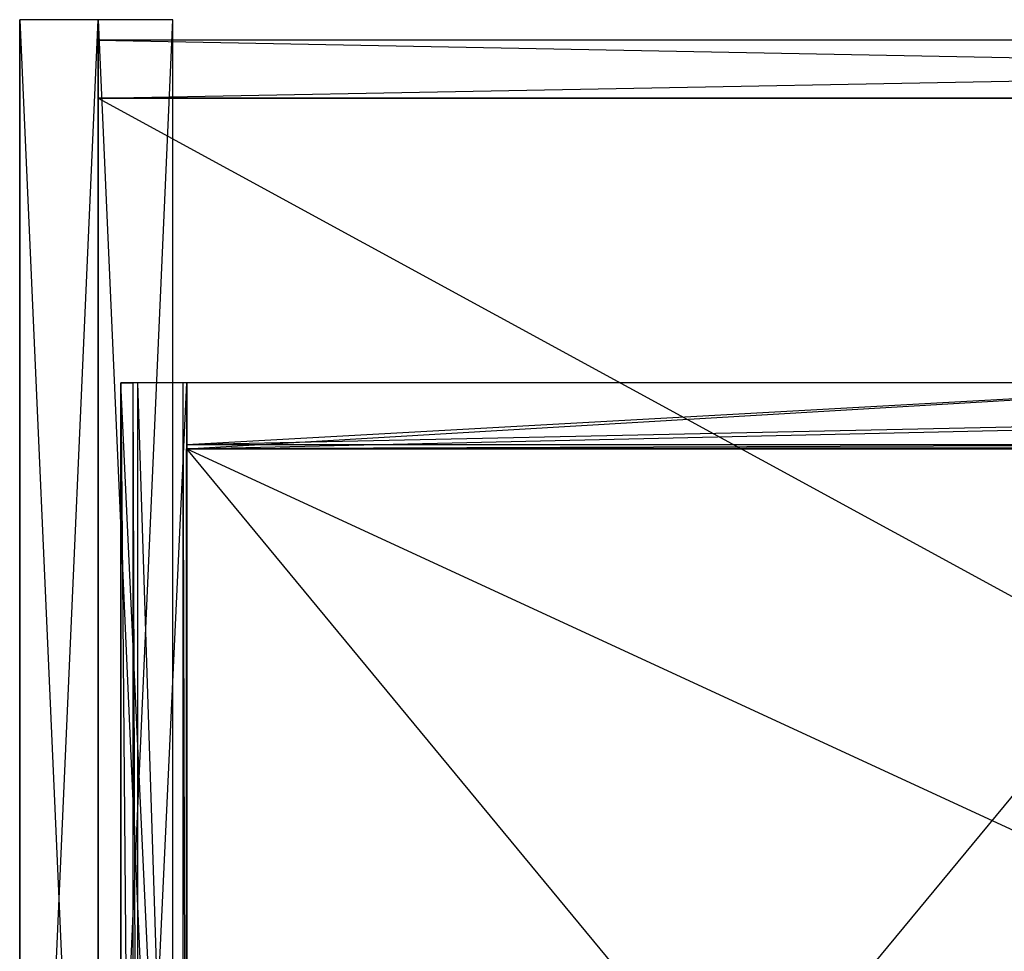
# Model space of a CAD drawing. Extents: x 0 to 0.787, y -0.451 to 0.
# Tile 15 of 32: x 0 to 0.238, y -0.226 to 0. Entities that reach past the tile are written whole.
import ezdxf

# ---------------------------------------------------------------- set-up
doc = ezdxf.new("R2010")
doc.units = 0
for name, color, linetype in [('L11_SCHUBO_N_A68900__3___REPLAC', 7, 'CONTINUOUS'), ('L12_SCHUBO_N_A68900__2___REPLAC', 7, 'CONTINUOUS'), ('L16_BLENDE_N_A68900__1___REPLAC', 7, 'CONTINUOUS'), ('L1_KORPUS_N_A68900__2___REPLACE', 7, 'CONTINUOUS'), ('L21_SCHUBU_N_A68900__3___REPLAC', 7, 'CONTINUOUS'), ('L22_SCHUBU_N_A68900__2___REPLAC', 7, 'CONTINUOUS'), ('L24_SCHUBU_N_A68900__0___REPLAC', 7, 'CONTINUOUS'), ('L2_KORPUS_N_A68900__1___REPLACE', 7, 'CONTINUOUS'), ('L3_KORPUS_N_A68900__0___REPLACE', 7, 'CONTINUOUS'), ('L9_SCHUBO_N_A68900__5___REPLACE', 7, 'CONTINUOUS')]:
    doc.layers.add(name, color=color, linetype=linetype)

msp = doc.modelspace()

# ---------------------------------------------------------------- linework, layer by layer
at = {"layer": 'L11_SCHUBO_N_A68900__3___REPLAC', "color": 8}
for points, invisible_edges in [([(0.027425, -0.43, 0.316403), (0.0245, -0.088, 0.2774), (0.0245, -0.43, 0.2774), (0.027425, -0.43, 0.316403)], 13), ([(0.0245, -0.088, 0.2774), (0.027425, -0.43, 0.316403), (0.027425, -0.088, 0.316403), (0.0245, -0.088, 0.2774)], 14), ([(0.0245, -0.43, 0.2774), (0.0245, -0.088, 0.2334), (0.0245, -0.43, 0.2334), (0.0245, -0.43, 0.2774)], 13), ([(0.0245, -0.088, 0.2334), (0.0245, -0.43, 0.2774), (0.0245, -0.088, 0.2774), (0.0245, -0.088, 0.2334)], 14), ([(0.0245, -0.088, 0.2774), (0.0405, -0.088, 0.2334), (0.0245, -0.088, 0.2334), (0.0245, -0.088, 0.2774)], 13), ([(0.0405, -0.088, 0.2334), (0.0245, -0.088, 0.2774), (0.0405, -0.088, 0.3164), (0.0405, -0.088, 0.2334)], 10), ([(0.0405, -0.088, 0.3164), (0.0245, -0.088, 0.2774), (0.027425, -0.088, 0.316403), (0.0405, -0.088, 0.3164)], 13), ([(0.0245, -0.088, 0.2334), (0.0405, -0.43, 0.2334), (0.0245, -0.43, 0.2334), (0.0245, -0.088, 0.2334)], 13), ([(0.0405, -0.43, 0.2334), (0.0245, -0.088, 0.2334), (0.0405, -0.088, 0.2334), (0.0405, -0.43, 0.2334)], 14), ([(0.028503, -0.43, 0.3174), (0.027425, -0.088, 0.316403), (0.027425, -0.43, 0.316403), (0.028503, -0.43, 0.3174)], 13), ([(0.027425, -0.088, 0.316403), (0.028503, -0.43, 0.3174), (0.028503, -0.088, 0.3174), (0.027425, -0.088, 0.316403)], 14), ([(0.0405, -0.088, 0.3164), (0.027425, -0.088, 0.316403), (0.0395, -0.088, 0.3174), (0.0405, -0.088, 0.3164)], 14), ([(0.0395, -0.088, 0.3174), (0.027425, -0.088, 0.316403), (0.028503, -0.088, 0.3174), (0.0395, -0.088, 0.3174)], 15), ([(0.0395, -0.43, 0.3174), (0.028503, -0.088, 0.3174), (0.028503, -0.43, 0.3174), (0.0395, -0.43, 0.3174)], 13), ([(0.028503, -0.088, 0.3174), (0.0395, -0.43, 0.3174), (0.0395, -0.088, 0.3174), (0.028503, -0.088, 0.3174)], 14), ([(0.0405, -0.43, 0.3164), (0.0395, -0.088, 0.3174), (0.0395, -0.43, 0.3174), (0.0405, -0.43, 0.3164)], 13), ([(0.0395, -0.088, 0.3174), (0.0405, -0.43, 0.3164), (0.0405, -0.088, 0.3164), (0.0395, -0.088, 0.3174)], 14), ([(0.0405, -0.088, 0.2334), (0.0405, -0.43, 0.3164), (0.0405, -0.43, 0.2334), (0.0405, -0.088, 0.2334)], 13), ([(0.0405, -0.43, 0.3164), (0.0405, -0.088, 0.2334), (0.0405, -0.088, 0.3164), (0.0405, -0.43, 0.3164)], 14)]:
    msp.add_3dface(points, dxfattribs=dict(at, invisible_edges=invisible_edges))
at = {"layer": 'L12_SCHUBO_N_A68900__2___REPLAC', "color": 8}
for points, invisible_edges in [([(0.0405, -0.088, 0.2334), (0.31, -0.088, 0.3174), (0.31, -0.088, 0.2334), (0.0405, -0.088, 0.2334)], 13), ([(0.31, -0.088, 0.3174), (0.0405, -0.088, 0.2334), (0.0405, -0.088, 0.3174), (0.31, -0.088, 0.3174)], 14), ([(0.0405, -0.104, 0.3164), (0.0405, -0.088, 0.2334), (0.0405, -0.104, 0.2334), (0.0405, -0.104, 0.3164)], 13), ([(0.0405, -0.088, 0.2334), (0.0405, -0.104, 0.3164), (0.0405, -0.103, 0.3174), (0.0405, -0.088, 0.2334)], 10), ([(0.0405, -0.088, 0.2334), (0.0405, -0.103, 0.3174), (0.0405, -0.088, 0.3174), (0.0405, -0.088, 0.2334)], 15), ([(0.0405, -0.103, 0.3174), (0.31, -0.088, 0.3174), (0.0405, -0.088, 0.3174), (0.0405, -0.103, 0.3174)], 13), ([(0.31, -0.088, 0.3174), (0.0405, -0.103, 0.3174), (0.31, -0.103, 0.3174), (0.31, -0.088, 0.3174)], 14), ([(0.31, -0.088, 0.2334), (0.0405, -0.104, 0.2334), (0.0405, -0.088, 0.2334), (0.31, -0.088, 0.2334)], 13), ([(0.0405, -0.104, 0.2334), (0.31, -0.088, 0.2334), (0.31, -0.104, 0.2334), (0.0405, -0.104, 0.2334)], 14), ([(0.0405, -0.104, 0.3164), (0.31, -0.103, 0.3174), (0.0405, -0.103, 0.3174), (0.0405, -0.104, 0.3164)], 13), ([(0.31, -0.103, 0.3174), (0.0405, -0.104, 0.3164), (0.31, -0.104, 0.3164), (0.31, -0.103, 0.3174)], 14), ([(0.31, -0.104, 0.3164), (0.0405, -0.104, 0.2334), (0.31, -0.104, 0.2334), (0.31, -0.104, 0.3164)], 13), ([(0.0405, -0.104, 0.2334), (0.31, -0.104, 0.3164), (0.0405, -0.104, 0.3164), (0.0405, -0.104, 0.2334)], 14)]:
    msp.add_3dface(points, dxfattribs=dict(at, invisible_edges=invisible_edges))
at = {"layer": 'L16_BLENDE_N_A68900__1___REPLAC', "color": 250}
for points, invisible_edges in [([(0.019, -0.408901, 0.42), (0.019, 0, 0.36), (0.019, -0.408901, 0.36), (0.019, -0.408901, 0.42)], 13), ([(0.019, 0, 0.36), (0.019, -0.408901, 0.42), (0.019, 0, 0.42), (0.019, 0, 0.36)], 14), ([(0.019, 0, 0.42), (0.0371, 0, 0.36), (0.019, 0, 0.36), (0.019, 0, 0.42)], 13), ([(0.0371, 0, 0.36), (0.019, 0, 0.42), (0.0371, 0, 0.42), (0.0371, 0, 0.36)], 14), ([(0.0371, 0, 0.36), (0.019, -0.408901, 0.36), (0.019, 0, 0.36), (0.0371, 0, 0.36)], 13), ([(0.019, -0.408901, 0.36), (0.0371, 0, 0.36), (0.0371, -0.408901, 0.36), (0.019, -0.408901, 0.36)], 14), ([(0.0371, -0.408901, 0.42), (0.019, 0, 0.42), (0.019, -0.408901, 0.42), (0.0371, -0.408901, 0.42)], 13), ([(0.019, 0, 0.42), (0.0371, -0.408901, 0.42), (0.0371, 0, 0.42), (0.019, 0, 0.42)], 14), ([(0.0371, 0, 0.36), (0.0371, -0.408901, 0.42), (0.0371, -0.408901, 0.36), (0.0371, 0, 0.36)], 13), ([(0.0371, -0.408901, 0.42), (0.0371, 0, 0.36), (0.0371, 0, 0.42), (0.0371, -0.408901, 0.42)], 14)]:
    msp.add_3dface(points, dxfattribs=dict(at, invisible_edges=invisible_edges))
at = {"layer": 'L1_KORPUS_N_A68900__2___REPLACE', "color": 8}
for points, invisible_edges in [([(0, 0, 0.4), (0.019, 0), (0, 0), (0, 0, 0.4)], 13), ([(0.019, 0), (0, 0, 0.4), (0.019, 0, 0.4), (0.019, 0)], 14), ([(0, -0.428, 0.4), (0, 0), (0, -0.428), (0, -0.428, 0.4)], 13), ([(0, 0), (0, -0.428, 0.4), (0, 0, 0.4), (0, 0)], 14), ([(0.019, -0.428, 0.4), (0, 0, 0.4), (0, -0.428, 0.4), (0.019, -0.428, 0.4)], 13), ([(0, 0, 0.4), (0.019, -0.428, 0.4), (0.019, 0, 0.4), (0, 0, 0.4)], 14), ([(0.019, 0), (0, -0.428), (0, 0), (0.019, 0)], 13), ([(0, -0.428), (0.019, 0), (0.019, -0.428), (0, -0.428)], 14), ([(0.019, 0), (0.019, -0.428, 0.4), (0.019, -0.428), (0.019, 0)], 13), ([(0.019, -0.428, 0.4), (0.019, 0), (0.019, 0, 0.4), (0.019, -0.428, 0.4)], 14)]:
    msp.add_3dface(points, dxfattribs=dict(at, invisible_edges=invisible_edges))
at = {"layer": 'L21_SCHUBU_N_A68900__3___REPLAC', "color": 8}
for points, invisible_edges in [([(0.027425, -0.43, 0.116403), (0.0245, -0.088, 0.0774), (0.0245, -0.43, 0.0774), (0.027425, -0.43, 0.116403)], 13), ([(0.0245, -0.088, 0.0774), (0.027425, -0.43, 0.116403), (0.027425, -0.088, 0.116403), (0.0245, -0.088, 0.0774)], 14), ([(0.0245, -0.43, 0.0774), (0.0245, -0.088, 0.0334), (0.0245, -0.43, 0.0334), (0.0245, -0.43, 0.0774)], 13), ([(0.0245, -0.088, 0.0334), (0.0245, -0.43, 0.0774), (0.0245, -0.088, 0.0774), (0.0245, -0.088, 0.0334)], 14), ([(0.0405, -0.088, 0.0334), (0.0245, -0.43, 0.0334), (0.0245, -0.088, 0.0334), (0.0405, -0.088, 0.0334)], 13), ([(0.0245, -0.43, 0.0334), (0.0405, -0.088, 0.0334), (0.0405, -0.43, 0.0334), (0.0245, -0.43, 0.0334)], 14), ([(0.0245, -0.088, 0.0774), (0.0405, -0.088, 0.0334), (0.0245, -0.088, 0.0334), (0.0245, -0.088, 0.0774)], 13), ([(0.0405, -0.088, 0.0334), (0.0245, -0.088, 0.0774), (0.0405, -0.088, 0.1164), (0.0405, -0.088, 0.0334)], 10), ([(0.0405, -0.088, 0.1164), (0.0245, -0.088, 0.0774), (0.027425, -0.088, 0.116403), (0.0405, -0.088, 0.1164)], 13), ([(0.028503, -0.43, 0.1174), (0.027425, -0.088, 0.116403), (0.027425, -0.43, 0.116403), (0.028503, -0.43, 0.1174)], 13), ([(0.027425, -0.088, 0.116403), (0.028503, -0.43, 0.1174), (0.028503, -0.088, 0.1174), (0.027425, -0.088, 0.116403)], 14), ([(0.0405, -0.088, 0.1164), (0.027425, -0.088, 0.116403), (0.0395, -0.088, 0.1174), (0.0405, -0.088, 0.1164)], 14), ([(0.0395, -0.088, 0.1174), (0.027425, -0.088, 0.116403), (0.028503, -0.088, 0.1174), (0.0395, -0.088, 0.1174)], 15), ([(0.0395, -0.43, 0.1174), (0.028503, -0.088, 0.1174), (0.028503, -0.43, 0.1174), (0.0395, -0.43, 0.1174)], 13), ([(0.028503, -0.088, 0.1174), (0.0395, -0.43, 0.1174), (0.0395, -0.088, 0.1174), (0.028503, -0.088, 0.1174)], 14), ([(0.0405, -0.43, 0.1164), (0.0395, -0.088, 0.1174), (0.0395, -0.43, 0.1174), (0.0405, -0.43, 0.1164)], 13), ([(0.0395, -0.088, 0.1174), (0.0405, -0.43, 0.1164), (0.0405, -0.088, 0.1164), (0.0395, -0.088, 0.1174)], 14), ([(0.0405, -0.088, 0.0334), (0.0405, -0.43, 0.1164), (0.0405, -0.43, 0.0334), (0.0405, -0.088, 0.0334)], 13), ([(0.0405, -0.43, 0.1164), (0.0405, -0.088, 0.0334), (0.0405, -0.088, 0.1164), (0.0405, -0.43, 0.1164)], 14)]:
    msp.add_3dface(points, dxfattribs=dict(at, invisible_edges=invisible_edges))
at = {"layer": 'L22_SCHUBU_N_A68900__2___REPLAC', "color": 8}
for points, invisible_edges in [([(0.7465, -0.43, 0.0494), (0.0405, -0.104, 0.0494), (0.0405, -0.43, 0.0494), (0.7465, -0.43, 0.0494)], 13), ([(0.0405, -0.104, 0.0494), (0.7465, -0.43, 0.0494), (0.746513, -0.104, 0.0494), (0.0405, -0.104, 0.0494)], 14), ([(0.746513, -0.104, 0.0334), (0.0405, -0.43, 0.0334), (0.0405, -0.104, 0.0334), (0.746513, -0.104, 0.0334)], 13), ([(0.0405, -0.43, 0.0334), (0.746513, -0.104, 0.0334), (0.7465, -0.43, 0.0334), (0.0405, -0.43, 0.0334)], 14), ([(0.0405, -0.43, 0.0494), (0.0405, -0.104, 0.0334), (0.0405, -0.43, 0.0334), (0.0405, -0.43, 0.0494)], 13), ([(0.0405, -0.104, 0.0334), (0.0405, -0.43, 0.0494), (0.0405, -0.104, 0.0494), (0.0405, -0.104, 0.0334)], 14), ([(0.0405, -0.104, 0.0494), (0.746513, -0.104, 0.0334), (0.0405, -0.104, 0.0334), (0.0405, -0.104, 0.0494)], 13), ([(0.746513, -0.104, 0.0334), (0.0405, -0.104, 0.0494), (0.746513, -0.104, 0.0494), (0.746513, -0.104, 0.0334)], 14)]:
    msp.add_3dface(points, dxfattribs=dict(at, invisible_edges=invisible_edges))
at = {"layer": 'L24_SCHUBU_N_A68900__0___REPLAC', "color": 8}
for points, invisible_edges in [([(0.0405, -0.088, 0.0334), (0.7465, -0.088, 0.1174), (0.7465, -0.088, 0.0334), (0.0405, -0.088, 0.0334)], 13), ([(0.7465, -0.088, 0.1174), (0.0405, -0.088, 0.0334), (0.0405, -0.088, 0.1174), (0.7465, -0.088, 0.1174)], 14), ([(0.0405, -0.104, 0.1164), (0.0405, -0.088, 0.0334), (0.0405, -0.104, 0.0334), (0.0405, -0.104, 0.1164)], 13), ([(0.0405, -0.088, 0.0334), (0.0405, -0.104, 0.1164), (0.0405, -0.103, 0.1174), (0.0405, -0.088, 0.0334)], 10), ([(0.0405, -0.088, 0.0334), (0.0405, -0.103, 0.1174), (0.0405, -0.088, 0.1174), (0.0405, -0.088, 0.0334)], 15), ([(0.0405, -0.103, 0.1174), (0.7465, -0.088, 0.1174), (0.0405, -0.088, 0.1174), (0.0405, -0.103, 0.1174)], 13), ([(0.7465, -0.088, 0.1174), (0.0405, -0.103, 0.1174), (0.7465, -0.103, 0.1174), (0.7465, -0.088, 0.1174)], 14), ([(0.7465, -0.088, 0.0334), (0.0405, -0.104, 0.0334), (0.0405, -0.088, 0.0334), (0.7465, -0.088, 0.0334)], 13), ([(0.0405, -0.104, 0.0334), (0.7465, -0.088, 0.0334), (0.7465, -0.104, 0.0334), (0.0405, -0.104, 0.0334)], 14), ([(0.0405, -0.104, 0.1164), (0.7465, -0.103, 0.1174), (0.0405, -0.103, 0.1174), (0.0405, -0.104, 0.1164)], 13), ([(0.7465, -0.103, 0.1174), (0.0405, -0.104, 0.1164), (0.7465, -0.104, 0.1164), (0.7465, -0.103, 0.1174)], 14), ([(0.7465, -0.104, 0.1164), (0.0405, -0.104, 0.0334), (0.7465, -0.104, 0.0334), (0.7465, -0.104, 0.1164)], 13), ([(0.0405, -0.104, 0.0334), (0.7465, -0.104, 0.1164), (0.0405, -0.104, 0.1164), (0.0405, -0.104, 0.0334)], 14)]:
    msp.add_3dface(points, dxfattribs=dict(at, invisible_edges=invisible_edges))
at = {"layer": 'L2_KORPUS_N_A68900__1___REPLACE', "color": 8}
for points, invisible_edges in [([(0.019, -0.019, 0.1405), (0.019, -0.005, 0.0005), (0.019, -0.019, 0.0005), (0.019, -0.019, 0.1405)], 13), ([(0.019, -0.005, 0.0005), (0.019, -0.019, 0.1405), (0.019, -0.005, 0.1405), (0.019, -0.005, 0.0005)], 14), ([(0.019, -0.005, 0.1405), (0.768, -0.005, 0.0005), (0.019, -0.005, 0.0005), (0.019, -0.005, 0.1405)], 13), ([(0.768, -0.005, 0.0005), (0.019, -0.005, 0.1405), (0.768, -0.005, 0.1405), (0.768, -0.005, 0.0005)], 14), ([(0.768, -0.005, 0.0005), (0.019, -0.019, 0.0005), (0.019, -0.005, 0.0005), (0.768, -0.005, 0.0005)], 13), ([(0.019, -0.019, 0.0005), (0.768, -0.005, 0.0005), (0.768, -0.019, 0.0005), (0.019, -0.019, 0.0005)], 14), ([(0.768, -0.019, 0.1405), (0.019, -0.005, 0.1405), (0.019, -0.019, 0.1405), (0.768, -0.019, 0.1405)], 13), ([(0.019, -0.005, 0.1405), (0.768, -0.019, 0.1405), (0.768, -0.005, 0.1405), (0.019, -0.005, 0.1405)], 14), ([(0.768, -0.019, 0.1405), (0.019, -0.019, 0.0005), (0.768, -0.019, 0.0005), (0.768, -0.019, 0.1405)], 13), ([(0.019, -0.019, 0.0005), (0.768, -0.019, 0.1405), (0.019, -0.019, 0.1405), (0.019, -0.019, 0.0005)], 14)]:
    msp.add_3dface(points, dxfattribs=dict(at, invisible_edges=invisible_edges))
at = {"layer": 'L3_KORPUS_N_A68900__0___REPLACE', "color": 8}
for points, invisible_edges in [([(0.019, -0.019, 0.0195), (0.768, -0.019, 0.0005), (0.019, -0.019, 0.0005), (0.019, -0.019, 0.0195)], 13), ([(0.768, -0.019, 0.0005), (0.019, -0.019, 0.0195), (0.768, -0.019, 0.0195), (0.768, -0.019, 0.0005)], 14), ([(0.768, -0.4275, 0.0195), (0.019, -0.019, 0.0195), (0.019, -0.4275, 0.0195), (0.768, -0.4275, 0.0195)], 13), ([(0.019, -0.019, 0.0195), (0.768, -0.4275, 0.0195), (0.768, -0.019, 0.0195), (0.019, -0.019, 0.0195)], 14), ([(0.768, -0.019, 0.0005), (0.019, -0.4275, 0.0005), (0.019, -0.019, 0.0005), (0.768, -0.019, 0.0005)], 13), ([(0.019, -0.4275, 0.0005), (0.768, -0.019, 0.0005), (0.768, -0.4275, 0.0005), (0.019, -0.4275, 0.0005)], 14), ([(0.019, -0.4275, 0.0195), (0.019, -0.019, 0.0005), (0.019, -0.4275, 0.0005), (0.019, -0.4275, 0.0195)], 13), ([(0.019, -0.019, 0.0005), (0.019, -0.4275, 0.0195), (0.019, -0.019, 0.0195), (0.019, -0.019, 0.0005)], 14)]:
    msp.add_3dface(points, dxfattribs=dict(at, invisible_edges=invisible_edges))
at = {"layer": 'L9_SCHUBO_N_A68900__5___REPLACE', "color": 8}
for points, invisible_edges in [([(0.309996, -0.104, 0.2334), (0.040443, -0.43, 0.2334), (0.040443, -0.104, 0.2334), (0.309996, -0.104, 0.2334)], 13), ([(0.040443, -0.43, 0.2334), (0.309996, -0.104, 0.2334), (0.309996, -0.43, 0.2334), (0.040443, -0.43, 0.2334)], 14), ([(0.309996, -0.43, 0.2494), (0.040443, -0.104, 0.2494), (0.040443, -0.43, 0.2494), (0.309996, -0.43, 0.2494)], 13), ([(0.040443, -0.104, 0.2494), (0.309996, -0.43, 0.2494), (0.309996, -0.104, 0.2494), (0.040443, -0.104, 0.2494)], 14), ([(0.040443, -0.43, 0.2494), (0.040443, -0.104, 0.2334), (0.040443, -0.43, 0.2334), (0.040443, -0.43, 0.2494)], 13), ([(0.040443, -0.104, 0.2334), (0.040443, -0.43, 0.2494), (0.040443, -0.104, 0.2494), (0.040443, -0.104, 0.2334)], 14), ([(0.040443, -0.104, 0.2334), (0.309996, -0.104, 0.2494), (0.309996, -0.104, 0.2334), (0.040443, -0.104, 0.2334)], 13), ([(0.309996, -0.104, 0.2494), (0.040443, -0.104, 0.2334), (0.040443, -0.104, 0.2494), (0.309996, -0.104, 0.2494)], 14)]:
    msp.add_3dface(points, dxfattribs=dict(at, invisible_edges=invisible_edges))

doc.saveas('drawing.dxf')
